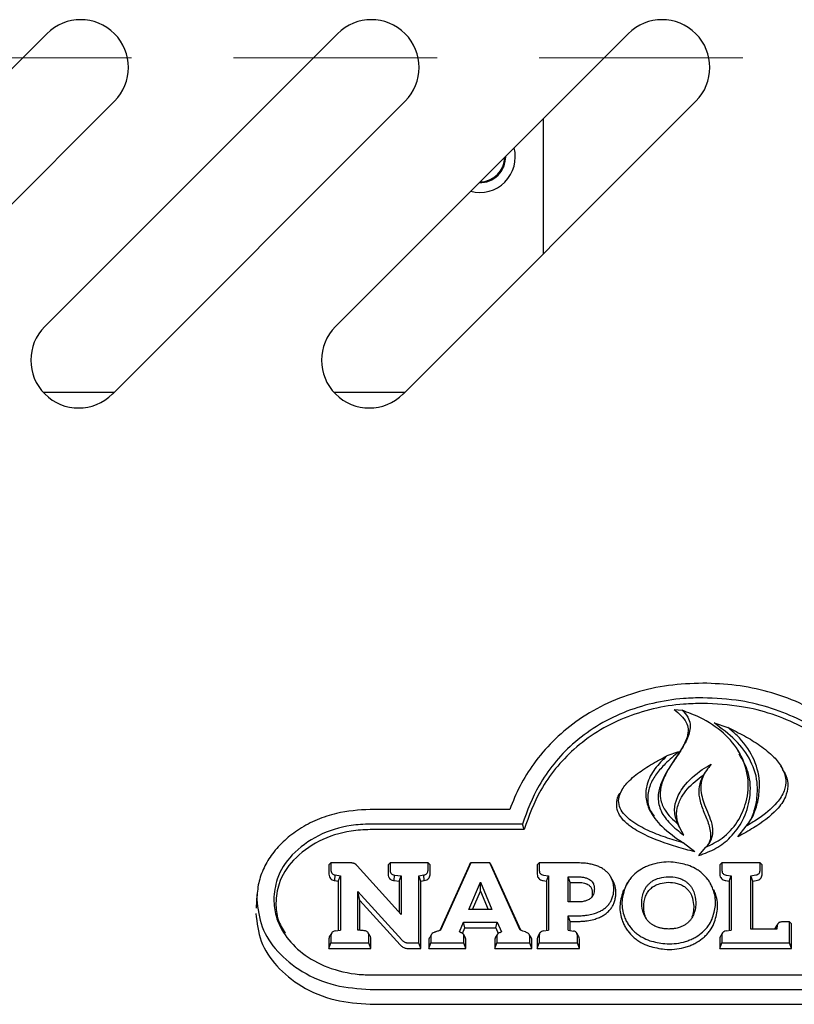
# Model space of a CAD drawing. Header units: inches. Extents: x 42 to 206, y 24 to 147.
# Tile 12 of 47: x 96.9 to 99.94, y 52.57 to 56.43. Entities that reach past the tile are written whole.
import ezdxf

# ---------------------------------------------------------------- set-up
doc = ezdxf.new("R2010")
doc.units = ezdxf.units.IN
doc.header["$LTSCALE"] = 16
doc.header["$MEASUREMENT"] = 0
doc.linetypes.add('HIDDEN', pattern=[0.075, 0.05, -0.025])
doc.layers.add('FORMAT', color=7, linetype='Continuous')

msp = doc.modelspace()

# ---------------------------------------------------------------- linework, layer by layer
at = {"color": 7, "linetype": 'Continuous', "lineweight": 25}
for p, q in [((95.8536, 55.2267), (97.0027, 56.3758)), ((96.9946, 55.2267), (98.1437, 56.3758)), ((98.1356, 55.2267), (99.2847, 56.3758)), ((97.2679, 56.1106), (96.1188, 54.9615)), ((98.4089, 56.1106), (97.2598, 54.9615)), ((99.5499, 56.1106), (98.4008, 54.9615)), ((98.9518, 55.5125), (98.9518, 56.0428)), ((98.8027, 55.8938), (98.8032, 55.8879)), ((96.9884, 54.9681), (97.2663, 54.9681)), ((98.1294, 54.9681), (98.4073, 54.9681)), ((99.4654, 53.7231), (99.4962, 53.7201)), ((99.6215, 53.6706), (99.6762, 53.6522)), ((99.4813, 53.5568), (99.4362, 53.5409)), ((99.7238, 53.5492), (99.7167, 53.5609)), ((99.8909, 53.4901), (99.8838, 53.5018)), ((99.5826, 53.4709), (99.5753, 53.4587)), ((99.2609, 53.4093), (99.2538, 53.3975)), ((98.8195, 53.3311), (98.2716, 53.3311)), ((98.8694, 53.2737), (98.2716, 53.2737)), ((98.8756, 53.2518), (98.8694, 53.2737)), ((99.5025, 53.2301), (99.4799, 53.2727)), ((99.7147, 53.2233), (99.7477, 53.2652)), ((98.8756, 53.2518), (98.2716, 53.2518)), ((99.5456, 53.1642), (99.5006, 53.1994)), ((99.5617, 53.1498), (99.5892, 53.1827)), ((98.1099, 53.1129), (98.1179, 53.1209)), ((98.1099, 53.1129), (98.1099, 53.0764)), ((98.1179, 53.1209), (98.1179, 53.0914)), ((98.1943, 53.1209), (98.1179, 53.1209)), ((98.3936, 52.9191), (98.2206, 53.1101)), ((98.342, 53.1129), (98.35, 53.1209)), ((98.342, 53.1129), (98.342, 53.0764)), ((98.35, 53.1209), (98.35, 53.0914)), ((98.4987, 53.1209), (98.35, 53.1209)), ((98.4987, 53.0914), (98.4987, 53.1209)), ((98.5067, 53.1129), (98.4987, 53.1209)), ((98.5067, 53.0764), (98.5067, 53.1129)), ((98.6617, 53.1129), (98.5456, 52.8563)), ((98.6672, 53.1209), (98.5478, 52.8571)), ((98.6617, 53.1129), (98.6672, 53.1209)), ((98.7415, 53.1209), (98.6672, 53.1209)), ((98.8608, 52.8572), (98.7415, 53.1209)), ((98.747, 53.1129), (98.7415, 53.1209)), ((98.863, 52.8564), (98.747, 53.1129)), ((98.9273, 53.1129), (98.9353, 53.1209)), ((98.9273, 53.1129), (98.9273, 53.0764)), ((98.9353, 53.1209), (98.9353, 53.0914)), ((99.0862, 53.1209), (98.9353, 53.1209)), ((99.6442, 53.1129), (99.6522, 53.1209)), ((99.6442, 53.1129), (99.6442, 53.0764)), ((99.6522, 53.1209), (99.6522, 53.0914)), ((99.802, 53.1209), (99.6522, 53.1209)), ((99.802, 53.0914), (99.802, 53.1209)), ((99.81, 53.1129), (99.802, 53.1209)), ((99.81, 53.0764), (99.81, 53.1129)), ((98.1333, 53.0517), (98.1347, 53.0736)), ((98.1347, 53.0736), (98.1548, 53.0706)), ((98.1467, 53.0498), (98.1548, 53.0706)), ((98.1548, 53.0706), (98.1548, 52.8574)), ((98.3659, 53.0517), (98.3672, 53.0735)), ((98.3672, 53.0735), (98.3936, 53.0704)), ((98.3856, 53.0493), (98.3936, 53.0704)), ((98.3936, 53.0704), (98.3936, 52.9191)), ((98.4622, 53.0706), (98.4823, 53.0736)), ((98.4703, 53.0498), (98.4622, 53.0706)), ((98.4622, 52.8072), (98.4622, 53.0706)), ((98.4837, 53.0517), (98.4823, 53.0736)), ((98.9522, 53.0735), (98.9721, 53.07)), ((98.9641, 53.0493), (98.9721, 53.07)), ((98.9721, 53.07), (98.9721, 52.857)), ((99.0484, 53.0666), (99.0862, 53.0666)), ((99.0484, 52.9678), (99.0484, 53.0666)), ((99.0564, 53.0446), (99.0484, 53.0666)), ((99.2222, 53.056), (99.2151, 53.0678)), ((99.6694, 53.0735), (99.6891, 53.0706)), ((99.6811, 53.0497), (99.6891, 53.0706)), ((99.6891, 53.0706), (99.6891, 52.8567)), ((99.7654, 53.0705), (99.7854, 53.0736)), ((99.7654, 52.8616), (99.7654, 53.0705)), ((99.7734, 53.0497), (99.7654, 53.0705)), ((98.1333, 53.0517), (98.1467, 53.0498)), ((98.1467, 53.0498), (98.1467, 52.8563)), ((98.3659, 53.0517), (98.3856, 53.0493)), ((98.3856, 53.0493), (98.3856, 52.9279)), ((98.4703, 53.0498), (98.4837, 53.0517)), ((98.4703, 52.7852), (98.4703, 53.0498)), ((98.6589, 52.9382), (98.7045, 53.0457)), ((98.7044, 53.0104), (98.7045, 53.0457)), ((98.7045, 53.0457), (98.7498, 52.9382)), ((98.9506, 53.0517), (98.9641, 53.0493)), ((98.9641, 53.0493), (98.9641, 52.8558)), ((99.0564, 52.9678), (99.0564, 53.0446)), ((99.0564, 53.0446), (99.0862, 53.0446)), ((99.227, 53.047), (99.2219, 53.0559)), ((99.2819, 53.0437), (99.2747, 53.0319)), ((99.6121, 53.0324), (99.605, 53.0442)), ((99.6679, 53.0517), (99.6811, 53.0497)), ((99.6811, 53.0497), (99.6811, 52.8556)), ((99.7734, 53.0497), (99.7869, 53.0517)), ((99.7734, 52.8616), (99.7734, 53.0497)), ((97.8274, 52.9976), (97.8236, 52.9428)), ((98.2233, 53.0089), (98.3959, 52.8186)), ((98.2233, 52.8577), (98.2233, 53.0089)), ((98.2313, 52.9738), (98.2233, 53.0089)), ((98.6738, 52.9382), (98.7044, 53.0104)), ((98.7044, 53.0104), (98.7349, 52.9382)), ((98.2313, 52.8568), (98.2313, 52.9738)), ((98.2313, 52.9738), (98.3896, 52.7993)), ((99.0862, 52.9678), (99.0484, 52.9678)), ((98.7498, 52.9382), (98.6589, 52.9382)), ((99.0484, 52.9135), (99.0862, 52.9135)), ((99.0484, 52.857), (99.0484, 52.9135)), ((99.0564, 52.8915), (99.0484, 52.9135)), ((99.3571, 52.8993), (99.353, 52.9078)), ((98.622, 52.8502), (98.6381, 52.8883)), ((98.6381, 52.8883), (98.7706, 52.8883)), ((98.6437, 52.8664), (98.6381, 52.8883)), ((98.765, 52.8664), (98.7706, 52.8883)), ((98.7706, 52.8883), (98.7868, 52.85)), ((99.0564, 52.8557), (99.0564, 52.8915)), ((99.0564, 52.8915), (99.0862, 52.8915)), ((99.8618, 52.8632), (99.8697, 52.877)), ((99.8721, 52.8824), (99.8665, 52.873)), ((99.873, 52.8839), (99.8729, 52.8837)), ((99.9175, 52.8893), (99.8862, 52.8893)), ((99.9256, 52.8813), (99.9175, 52.8893)), ((99.9175, 52.8072), (99.9175, 52.8893)), ((99.9256, 52.7852), (99.9256, 52.8813)), ((98.121, 52.8471), (98.1142, 52.8358)), ((98.1179, 52.8366), (98.1179, 52.8072)), ((98.1344, 52.8545), (98.1548, 52.8574)), ((98.2707, 52.8358), (98.2638, 52.8472)), ((98.2669, 52.8072), (98.2669, 52.8366)), ((98.5123, 52.8406), (98.5053, 52.8289)), ((98.5103, 52.8333), (98.5103, 52.8072)), ((98.622, 52.8502), (98.6277, 52.8478)), ((98.6343, 52.8441), (98.6437, 52.8664)), ((98.6442, 52.8298), (98.6374, 52.8412)), ((98.6398, 52.8072), (98.6398, 52.8333)), ((98.6437, 52.8664), (98.765, 52.8664)), ((98.7711, 52.8408), (98.7641, 52.8292)), ((98.765, 52.8664), (98.7743, 52.8443)), ((98.769, 52.8333), (98.769, 52.8072)), ((98.7818, 52.8483), (98.7868, 52.85)), ((98.9033, 52.8289), (98.8963, 52.8405)), ((98.8984, 52.8072), (98.8984, 52.8333)), ((98.9383, 52.8466), (98.9315, 52.8353)), ((98.9353, 52.8363), (98.9353, 52.8072)), ((98.9514, 52.8538), (98.9721, 52.857)), ((99.0484, 52.857), (99.0695, 52.8536)), ((99.0895, 52.8339), (99.0824, 52.8457)), ((99.0849, 52.8072), (99.0849, 52.8363)), ((99.6553, 52.8465), (99.6485, 52.8352)), ((99.6522, 52.8363), (99.6522, 52.8072)), ((99.6684, 52.8538), (99.6891, 52.8567)), ((99.8678, 52.8616), (99.7654, 52.8616)), ((99.8618, 52.8632), (99.8616, 52.8616)), ((98.1099, 52.8216), (98.1099, 52.7852)), ((98.1099, 52.7852), (98.1179, 52.8072)), ((98.1179, 52.8072), (98.2669, 52.8072)), ((98.2749, 52.7852), (98.2669, 52.8072)), ((98.2749, 52.7852), (98.2749, 52.8216)), ((98.423, 52.8072), (98.4622, 52.8072)), ((98.4703, 52.7852), (98.4622, 52.8072)), ((98.5022, 52.8183), (98.5022, 52.7852)), ((98.5022, 52.7852), (98.5103, 52.8072)), ((98.5103, 52.8072), (98.6398, 52.8072)), ((98.6478, 52.7852), (98.6398, 52.8072)), ((98.6478, 52.7852), (98.6478, 52.8183)), ((98.7609, 52.8183), (98.7609, 52.7852)), ((98.7609, 52.7852), (98.769, 52.8072)), ((98.769, 52.8072), (98.8984, 52.8072)), ((98.9064, 52.7852), (98.8984, 52.8072)), ((98.9064, 52.7852), (98.9064, 52.8183)), ((98.9273, 52.8213), (98.9273, 52.7852)), ((98.9273, 52.7852), (98.9353, 52.8072)), ((98.9353, 52.8072), (99.0849, 52.8072)), ((99.0929, 52.7852), (99.0849, 52.8072)), ((99.0929, 52.7852), (99.0929, 52.8213)), ((99.6442, 52.8213), (99.6442, 52.7852)), ((99.6442, 52.7852), (99.6522, 52.8072)), ((99.6522, 52.8072), (99.9175, 52.8072)), ((99.9256, 52.7852), (99.9175, 52.8072)), ((98.1099, 52.7852), (98.2749, 52.7852)), ((98.423, 52.7852), (98.4703, 52.7852)), ((98.5022, 52.7852), (98.6478, 52.7852)), ((98.7609, 52.7852), (98.9064, 52.7852)), ((98.9273, 52.7852), (99.0929, 52.7852)), ((99.6442, 52.7852), (99.9256, 52.7852)), ((98.2716, 52.6818), (100.8819, 52.6818)), ((98.2716, 52.6244), (100.8819, 52.6244)), ((98.2716, 52.566), (100.8819, 52.566))]:
    msp.add_line(p, q, dxfattribs=at)
at = {"color": 7, "linetype": 'Continuous', "lineweight": 25, "flags": 128}
msp.add_lwpolyline([(98.8001, 55.8879), (98.8002, 55.8836), (98.7951, 55.8524)], dxfattribs=at)
at = {"color": 7, "linetype": 'Continuous', "lineweight": 25}
for centre, radius, start, end in [((97.1353, 56.2432), 0.1875, 315, 135), ((98.2763, 56.2432), 0.1875, 315, 135), ((99.4173, 56.2432), 0.1875, 315, 135), ((98.7018, 55.8922), 0.1395, 255.2572, 14.7428), ((98.7018, 55.8922), 0.1015, 268.8306, 1.1694), ((98.7018, 55.8922), 0.0984, 270.5746, 359.4254), ((97.1272, 55.0941), 0.1875, 135, 315), ((98.2682, 55.0941), 0.1875, 135, 315)]:
    msp.add_arc(centre, radius, start, end, dxfattribs=at)
for points, knots in [([(99.5768, 53.8265), (99.532, 53.8247), (99.4424, 53.8212), (99.3112, 53.792), (99.1879, 53.7439), (99.0785, 53.6788), (98.9862, 53.5999), (98.9137, 53.5144), (98.8574, 53.4242), (98.8321, 53.3621), (98.8195, 53.3311)], [0, 0, 0, 0, 0.131949, 0.263817, 0.39618, 0.528539, 0.652483, 0.776482, 0.888218, 1, 1, 1, 1]), ([(100.0683, 53.6884), (100.0315, 53.7097), (99.9579, 53.7523), (99.8353, 53.7946), (99.7076, 53.8217), (99.6208, 53.8249), (99.5768, 53.8265)], [0, 0, 0, 0, 0.252392, 0.504794, 0.749393, 1, 1, 1, 1]), ([(99.5768, 53.7691), (99.5519, 53.7685), (99.486, 53.7669), (99.3803, 53.7499), (99.264, 53.7137), (99.1575, 53.6591), (99.0657, 53.5908), (98.9911, 53.5116), (98.919, 53.4083), (98.8883, 53.3252), (98.8694, 53.2737)], [0, 0, 0, 0, 0.0760656, 0.2011613, 0.3261825, 0.4515503, 0.5769436, 0.6936735, 0.8104712, 1, 1, 1, 1]), ([(100.3136, 53.2737), (100.3067, 53.2944), (100.2875, 53.3518), (100.2393, 53.4408), (100.1647, 53.5356), (100.0713, 53.6173), (99.9649, 53.6828), (99.8488, 53.7297), (99.7194, 53.7625), (99.6272, 53.7668), (99.5768, 53.7691)], [0, 0, 0, 0, 0.07443, 0.205747, 0.337024, 0.468546, 0.600059, 0.724974, 0.849908, 1, 1, 1, 1]), ([(99.5768, 53.7471), (99.5519, 53.7465), (99.4865, 53.745), (99.3818, 53.728), (99.2669, 53.6922), (99.1617, 53.6382), (99.0711, 53.5705), (98.9975, 53.4923), (98.9251, 53.3886), (98.8947, 53.3045), (98.8756, 53.2518)], [0, 0, 0, 0, 0.076408, 0.200548, 0.324614, 0.449025, 0.573462, 0.689354, 0.805313, 1, 1, 1, 1]), ([(99.4654, 53.7231), (99.4743, 53.7154), (99.492, 53.7001), (99.5134, 53.6753), (99.5218, 53.6451), (99.5158, 53.6077), (99.4938, 53.5652), (99.4525, 53.5059), (99.4129, 53.4449), (99.3982, 53.3762), (99.4107, 53.3217), (99.4485, 53.2719), (99.4838, 53.2446), (99.5025, 53.2301)], [0, 0, 0, 0, 0.058644, 0.116382, 0.163234, 0.220929, 0.31565, 0.41119, 0.593391, 0.686407, 0.780162, 0.883786, 1, 1, 1, 1]), ([(99.4962, 53.7201), (99.5043, 53.7116), (99.5194, 53.6957), (99.529, 53.6662), (99.5264, 53.6288), (99.4948, 53.5627), (99.442, 53.4971), (99.4108, 53.4235), (99.4083, 53.3722), (99.4294, 53.3187), (99.461, 53.2899), (99.4799, 53.2727)], [0, 0, 0, 0, 0.066059, 0.123728, 0.18124, 0.290944, 0.551324, 0.66595, 0.761746, 0.857857, 1, 1, 1, 1]), ([(99.5892, 53.1827), (99.6114, 53.1935), (99.6615, 53.2177), (99.7168, 53.281), (99.7534, 53.3633), (99.76, 53.4576), (99.7288, 53.5529), (99.6613, 53.6344), (99.5791, 53.6886), (99.5199, 53.7111), (99.4962, 53.7201)], [0, 0, 0, 0, 0.094922, 0.214316, 0.335378, 0.474262, 0.617402, 0.756967, 0.902985, 1, 1, 1, 1]), ([(100.3074, 53.2518), (100.3007, 53.2725), (100.282, 53.3296), (100.2349, 53.4183), (100.1617, 53.5127), (100.0698, 53.5942), (99.9649, 53.6597), (99.8503, 53.7068), (99.721, 53.7403), (99.6282, 53.7447), (99.5768, 53.7471)], [0, 0, 0, 0, 0.074734, 0.205442, 0.33611, 0.467031, 0.597942, 0.722106, 0.846289, 1, 1, 1, 1]), ([(99.7881, 53.3611), (99.7903, 53.3827), (99.7959, 53.4368), (99.7705, 53.5228), (99.708, 53.6061), (99.6505, 53.649), (99.6215, 53.6706)], [0, 0, 0, 0, 0.181403, 0.452507, 0.723497, 1, 1, 1, 1]), ([(99.6762, 53.6522), (99.6979, 53.6416), (99.7414, 53.6205), (99.8029, 53.5829), (99.854, 53.5419), (99.8905, 53.4964), (99.9063, 53.4495), (99.8984, 53.4003), (99.8622, 53.3443), (99.807, 53.3002), (99.7625, 53.274), (99.7477, 53.2652)], [0, 0, 0, 0, 0.122033, 0.244155, 0.368558, 0.461343, 0.555093, 0.637274, 0.735924, 0.911891, 1, 1, 1, 1]), ([(99.7961, 53.375), (99.7983, 53.3966), (99.8041, 53.4515), (99.7785, 53.539), (99.728, 53.6088), (99.6884, 53.642), (99.6762, 53.6522)], [0, 0, 0, 0, 0.211184, 0.534593, 0.857587, 1, 1, 1, 1]), ([(99.5006, 53.1994), (99.477, 53.2064), (99.43, 53.2205), (99.3614, 53.2474), (99.3046, 53.2778), (99.2669, 53.311), (99.2485, 53.342), (99.2454, 53.3718), (99.2562, 53.4056), (99.2857, 53.4438), (99.3348, 53.483), (99.3875, 53.5155), (99.4224, 53.5337), (99.4362, 53.5409)], [0, 0, 0, 0, 0.11994, 0.239964, 0.362231, 0.439706, 0.495975, 0.552677, 0.601899, 0.688551, 0.803938, 0.922469, 1, 1, 1, 1]), ([(99.4362, 53.5409), (99.4197, 53.5246), (99.3866, 53.4918), (99.3563, 53.4357), (99.3501, 53.3784), (99.3686, 53.3196), (99.4187, 53.2563), (99.471, 53.2199), (99.5006, 53.1994)], [0, 0, 0, 0, 0.159075, 0.319242, 0.446628, 0.574012, 0.759384, 1, 1, 1, 1]), ([(99.4813, 53.5568), (99.4639, 53.5415), (99.4332, 53.5145), (99.3945, 53.4718), (99.3682, 53.4272), (99.358, 53.3774), (99.3647, 53.3335), (99.3805, 53.3116), (99.3859, 53.3041)], [0, 0, 0, 0, 0.222754, 0.391479, 0.559396, 0.734279, 0.909621, 1, 1, 1, 1]), ([(99.5617, 53.1498), (99.5848, 53.1583), (99.6311, 53.1754), (99.6915, 53.223), (99.7401, 53.2903), (99.7669, 53.3782), (99.7645, 53.4708), (99.734, 53.5245), (99.7207, 53.548)], [0, 0, 0, 0, 0.1355489, 0.2723509, 0.436305, 0.627331, 0.8370962, 1, 1, 1, 1]), ([(99.4799, 53.2727), (99.4742, 53.2877), (99.463, 53.3173), (99.4707, 53.3696), (99.505, 53.4302), (99.5569, 53.4772), (99.5983, 53.5012), (99.61, 53.508)], [0, 0, 0, 0, 0.164706, 0.326908, 0.542293, 0.871116, 1, 1, 1, 1]), ([(99.61, 53.508), (99.5971, 53.492), (99.5739, 53.4636), (99.5659, 53.4061), (99.5845, 53.3441), (99.6118, 53.2882), (99.6182, 53.2369), (99.6081, 53.2049), (99.5944, 53.1889), (99.5892, 53.1827)], [0, 0, 0, 0, 0.1674868, 0.2993097, 0.488935, 0.7210263, 0.8266793, 0.9335804, 1, 1, 1, 1]), ([(99.8887, 53.4891), (99.8943, 53.4809), (99.9083, 53.4606), (99.9134, 53.422), (99.9025, 53.3749), (99.8596, 53.3152), (99.791, 53.2656), (99.7356, 53.2348), (99.7147, 53.2233)], [0, 0, 0, 0, 0.082795, 0.206131, 0.329567, 0.499404, 0.811361, 1, 1, 1, 1]), ([(99.5025, 53.2301), (99.4917, 53.2499), (99.4733, 53.2835), (99.4744, 53.3367), (99.4967, 53.3895), (99.5346, 53.4328), (99.5682, 53.4576), (99.5792, 53.4657)], [0, 0, 0, 0, 0.2401385, 0.4081993, 0.5753439, 0.8601019, 1, 1, 1, 1]), ([(99.5765, 53.4584), (99.571, 53.4463), (99.5589, 53.4199), (99.5625, 53.3734), (99.5784, 53.3258), (99.6006, 53.2779), (99.6103, 53.2342), (99.6056, 53.2036), (99.5977, 53.193), (99.5959, 53.1906)], [0, 0, 0, 0, 0.139798, 0.305187, 0.490902, 0.678778, 0.863331, 0.96959, 1, 1, 1, 1]), ([(99.5456, 53.1642), (99.5219, 53.1708), (99.4545, 53.1897), (99.366, 53.2206), (99.2926, 53.2622), (99.2562, 53.2966), (99.2391, 53.33), (99.2384, 53.361), (99.2446, 53.3842), (99.253, 53.3945), (99.255, 53.3969)], [0, 0, 0, 0, 0.165093, 0.470449, 0.630219, 0.743314, 0.823291, 0.903702, 0.977481, 1, 1, 1, 1]), ([(99.7477, 53.2652), (99.7544, 53.274), (99.7678, 53.2916), (99.7852, 53.3284), (99.7918, 53.3568), (99.7961, 53.375)], [0, 0, 0, 0, 0.2666116, 0.5329096, 1, 1, 1, 1]), ([(99.7581, 53.278), (99.7632, 53.2873), (99.7777, 53.3136), (99.784, 53.3424), (99.7881, 53.3611)], [0, 0, 0, 0, 0.351058, 1, 1, 1, 1]), ([(98.2716, 53.3311), (98.227, 53.3282), (98.1552, 53.3234), (98.0627, 53.2917), (97.9938, 53.2562), (97.9345, 53.2109), (97.8872, 53.1593), (97.8532, 53.1025), (97.831, 53.0419), (97.8282, 52.9995), (97.8268, 52.9778)], [0, 0, 0, 0, 0.199388, 0.320699, 0.441973, 0.557817, 0.673596, 0.780736, 0.887832, 1, 1, 1, 1]), ([(98.2716, 53.2737), (98.2466, 53.2726), (98.1761, 53.2693), (98.0652, 53.2335), (97.9625, 53.1593), (97.9023, 53.0678), (97.8959, 53.0048), (97.8931, 52.9778)], [0, 0, 0, 0, 0.1332726, 0.37501, 0.614017, 0.8345534, 1, 1, 1, 1]), ([(98.2716, 53.2518), (98.2466, 53.2506), (98.177, 53.2473), (98.068, 53.2117), (97.9679, 53.1387), (97.9099, 53.0495), (97.9037, 52.9886), (97.9011, 52.9628)], [0, 0, 0, 0, 0.136335, 0.378506, 0.617965, 0.838373, 1, 1, 1, 1]), ([(98.2023, 53.1205), (98.2015, 53.1206), (98.1999, 53.1207), (98.1972, 53.1209), (98.1953, 53.1209), (98.1943, 53.1209)], [0, 0, 0, 0, 0.303129, 0.606243, 1, 1, 1, 1]), ([(98.2091, 53.1189), (98.2083, 53.1192), (98.2068, 53.1197), (98.2045, 53.1202), (98.203, 53.1204), (98.2023, 53.1205)], [0, 0, 0, 0, 0.3585266, 0.6775329, 1, 1, 1, 1]), ([(98.2151, 53.1153), (98.2145, 53.1158), (98.2132, 53.1168), (98.2112, 53.118), (98.2098, 53.1186), (98.2091, 53.1189)], [0, 0, 0, 0, 0.36996, 0.683538, 1, 1, 1, 1]), ([(98.2206, 53.1101), (98.22, 53.1107), (98.2188, 53.1119), (98.217, 53.1136), (98.2158, 53.1147), (98.2151, 53.1153)], [0, 0, 0, 0, 0.346877, 0.67335, 1, 1, 1, 1]), ([(99.1488, 53.1135), (99.1428, 53.1149), (99.1308, 53.1178), (99.1098, 53.1204), (99.0949, 53.1207), (99.0862, 53.1209)], [0, 0, 0, 0, 0.294335, 0.588464, 1, 1, 1, 1]), ([(99.1933, 53.0923), (99.1889, 53.0954), (99.1801, 53.1015), (99.1649, 53.1085), (99.1542, 53.1118), (99.1488, 53.1135)], [0, 0, 0, 0, 0.331434, 0.662912, 1, 1, 1, 1]), ([(99.3693, 53.1121), (99.3636, 53.1099), (99.3522, 53.1056), (99.3319, 53.0952), (99.3191, 53.0851), (99.3109, 53.0786)], [0, 0, 0, 0, 0.264801, 0.529649, 1, 1, 1, 1]), ([(99.5184, 53.1121), (99.4995, 53.1169), (99.4574, 53.1277), (99.4051, 53.1234), (99.3759, 53.1142), (99.3693, 53.1121)], [0, 0, 0, 0, 0.38755, 0.861359, 1, 1, 1, 1]), ([(99.5763, 53.0786), (99.5718, 53.0823), (99.5628, 53.0898), (99.5438, 53.1017), (99.5283, 53.108), (99.5184, 53.1121)], [0, 0, 0, 0, 0.266762, 0.533509, 1, 1, 1, 1]), ([(98.1099, 53.0764), (98.1102, 53.0731), (98.1107, 53.0673), (98.1156, 53.0599), (98.1223, 53.0548), (98.1287, 53.0526), (98.1324, 53.0519), (98.1333, 53.0517)], [0, 0, 0, 0, 0.281206, 0.498328, 0.715747, 0.931822, 1, 1, 1, 1]), ([(98.1179, 53.0914), (98.1181, 53.0887), (98.1186, 53.0843), (98.1223, 53.079), (98.1275, 53.0753), (98.1321, 53.0742), (98.1347, 53.0736)], [0, 0, 0, 0, 0.3132927, 0.5189766, 0.7248832, 1, 1, 1, 1]), ([(98.342, 53.0764), (98.3423, 53.0731), (98.3429, 53.0673), (98.3478, 53.0599), (98.3545, 53.0549), (98.3609, 53.0526), (98.3648, 53.0519), (98.3659, 53.0517)], [0, 0, 0, 0, 0.278781, 0.492054, 0.705584, 0.919349, 1, 1, 1, 1]), ([(98.35, 53.0914), (98.3503, 53.0887), (98.3507, 53.0844), (98.3544, 53.0791), (98.3597, 53.0753), (98.3644, 53.0742), (98.3672, 53.0735)], [0, 0, 0, 0, 0.308579, 0.510431, 0.712453, 1, 1, 1, 1]), ([(98.4823, 53.0736), (98.4847, 53.0742), (98.4891, 53.0752), (98.4942, 53.0788), (98.4976, 53.0837), (98.4986, 53.0881), (98.4987, 53.0908), (98.4987, 53.0914)], [0, 0, 0, 0, 0.261828, 0.467273, 0.672972, 0.935315, 1, 1, 1, 1]), ([(98.4837, 53.0517), (98.4873, 53.0526), (98.4936, 53.0541), (98.5008, 53.0596), (98.5052, 53.0662), (98.5066, 53.072), (98.5067, 53.0755), (98.5067, 53.0764)], [0, 0, 0, 0, 0.272029, 0.486975, 0.702058, 0.920436, 1, 1, 1, 1]), ([(98.9273, 53.0764), (98.9276, 53.0731), (98.9281, 53.0672), (98.933, 53.0598), (98.9397, 53.0548), (98.946, 53.0526), (98.9497, 53.0519), (98.9506, 53.0517)], [0, 0, 0, 0, 0.283305, 0.499843, 0.716664, 0.932833, 1, 1, 1, 1]), ([(98.9353, 53.0914), (98.9355, 53.0887), (98.9359, 53.0844), (98.9396, 53.079), (98.9449, 53.0752), (98.9495, 53.0742), (98.9522, 53.0735)], [0, 0, 0, 0, 0.3107249, 0.51485, 0.7192004, 1, 1, 1, 1]), ([(99.0862, 53.0666), (99.089, 53.0665), (99.0945, 53.0664), (99.1045, 53.0656), (99.1116, 53.064), (99.1159, 53.0631)], [0, 0, 0, 0, 0.278183, 0.556411, 1, 1, 1, 1]), ([(99.1159, 53.0631), (99.1179, 53.0625), (99.122, 53.0612), (99.129, 53.0584), (99.1334, 53.0554), (99.1361, 53.0536)], [0, 0, 0, 0, 0.2772987, 0.5547161, 1, 1, 1, 1]), ([(99.2196, 53.0594), (99.2172, 53.064), (99.2128, 53.0723), (99.2037, 53.0833), (99.1968, 53.0893), (99.1933, 53.0923)], [0, 0, 0, 0, 0.370345, 0.681973, 1, 1, 1, 1]), ([(99.3109, 53.0786), (99.3067, 53.0746), (99.2984, 53.0666), (99.285, 53.0499), (99.2779, 53.0363), (99.2735, 53.0277)], [0, 0, 0, 0, 0.266261, 0.532534, 1, 1, 1, 1]), ([(99.3998, 53.0595), (99.4107, 53.0622), (99.4333, 53.068), (99.4642, 53.0665), (99.482, 53.0613), (99.4882, 53.0595)], [0, 0, 0, 0, 0.377221, 0.779771, 1, 1, 1, 1]), ([(99.6137, 53.0276), (99.6113, 53.0326), (99.6065, 53.0425), (99.5948, 53.0602), (99.5835, 53.0714), (99.5763, 53.0786)], [0, 0, 0, 0, 0.265952, 0.531957, 1, 1, 1, 1]), ([(99.6442, 53.0764), (99.6445, 53.0731), (99.6451, 53.0673), (99.6499, 53.0599), (99.6566, 53.0549), (99.6631, 53.0526), (99.6669, 53.0519), (99.6679, 53.0517)], [0, 0, 0, 0, 0.278151, 0.492723, 0.707549, 0.922617, 1, 1, 1, 1]), ([(99.6522, 53.0914), (99.6525, 53.0887), (99.6529, 53.0843), (99.6566, 53.079), (99.662, 53.0752), (99.6666, 53.0742), (99.6694, 53.0735)], [0, 0, 0, 0, 0.310013, 0.512482, 0.715091, 1, 1, 1, 1]), ([(99.7854, 53.0736), (99.7884, 53.0743), (99.7932, 53.0755), (99.7983, 53.0798), (99.8014, 53.085), (99.8018, 53.089), (99.802, 53.0914)], [0, 0, 0, 0, 0.312581, 0.515898, 0.719157, 1, 1, 1, 1]), ([(99.7869, 53.0517), (99.7904, 53.0526), (99.7968, 53.0542), (99.8041, 53.0596), (99.8084, 53.0662), (99.8099, 53.0721), (99.81, 53.0755), (99.81, 53.0764)], [0, 0, 0, 0, 0.273008, 0.488633, 0.704427, 0.922585, 1, 1, 1, 1]), ([(99.0862, 53.0446), (99.089, 53.0445), (99.0945, 53.0444), (99.1037, 53.0436), (99.11, 53.0422), (99.1135, 53.0414)], [0, 0, 0, 0, 0.3025796, 0.6052236, 1, 1, 1, 1]), ([(99.1135, 53.0414), (99.1155, 53.0408), (99.1196, 53.0396), (99.1255, 53.037), (99.129, 53.0346), (99.1307, 53.0334)], [0, 0, 0, 0, 0.326202, 0.659263, 1, 1, 1, 1]), ([(99.1307, 53.0334), (99.132, 53.0323), (99.1347, 53.0299), (99.1379, 53.0258), (99.1395, 53.0227), (99.1403, 53.0211)], [0, 0, 0, 0, 0.322687, 0.657113, 1, 1, 1, 1]), ([(99.1361, 53.0536), (99.1374, 53.0524), (99.1401, 53.0502), (99.1443, 53.0453), (99.1464, 53.0412), (99.1478, 53.0386)], [0, 0, 0, 0, 0.264943, 0.529919, 1, 1, 1, 1]), ([(99.1478, 53.0386), (99.1485, 53.0369), (99.1499, 53.0333), (99.1513, 53.0266), (99.1515, 53.0217), (99.1516, 53.0186)], [0, 0, 0, 0, 0.275769, 0.551361, 1, 1, 1, 1]), ([(99.228, 53.0183), (99.2278, 53.0237), (99.2274, 53.0334), (99.2244, 53.0472), (99.2212, 53.0553), (99.2196, 53.0594)], [0, 0, 0, 0, 0.385151, 0.690363, 1, 1, 1, 1]), ([(99.236, 53.0033), (99.2358, 53.0087), (99.2354, 53.0188), (99.2324, 53.0335), (99.2288, 53.0425), (99.227, 53.047)], [0, 0, 0, 0, 0.3624852, 0.6788042, 1, 1, 1, 1]), ([(99.2735, 53.0277), (99.2678, 53.0096), (99.2566, 52.9735), (99.262, 52.9292), (99.2712, 52.906), (99.2735, 52.9003)], [0, 0, 0, 0, 0.4310033, 0.8606127, 1, 1, 1, 1]), ([(99.3454, 53.0073), (99.3476, 53.0123), (99.3513, 53.0206), (99.3587, 53.0313), (99.3639, 53.0366), (99.3665, 53.0393)], [0, 0, 0, 0, 0.436356, 0.715911, 1, 1, 1, 1]), ([(99.3665, 53.0393), (99.3702, 53.0425), (99.3769, 53.0482), (99.3883, 53.0549), (99.3959, 53.0579), (99.3998, 53.0595)], [0, 0, 0, 0, 0.383159, 0.688669, 1, 1, 1, 1]), ([(99.3725, 53.0196), (99.3746, 53.0215), (99.379, 53.0254), (99.3864, 53.0304), (99.3943, 53.0347), (99.4, 53.0369), (99.4029, 53.038)], [0, 0, 0, 0, 0.24948, 0.498996, 0.747934, 1, 1, 1, 1]), ([(99.4029, 53.038), (99.413, 53.0406), (99.434, 53.0459), (99.4627, 53.0446), (99.4793, 53.0398), (99.4852, 53.0381)], [0, 0, 0, 0, 0.37664, 0.77763, 1, 1, 1, 1]), ([(99.4852, 53.0381), (99.488, 53.0369), (99.4937, 53.0347), (99.5042, 53.0291), (99.5108, 53.0234), (99.5151, 53.0197)], [0, 0, 0, 0, 0.252547, 0.505137, 1, 1, 1, 1]), ([(99.4882, 53.0595), (99.4928, 53.0576), (99.5012, 53.0542), (99.5122, 53.0473), (99.5181, 53.042), (99.5211, 53.0393)], [0, 0, 0, 0, 0.371372, 0.682377, 1, 1, 1, 1]), ([(99.5211, 53.0393), (99.5245, 53.0357), (99.5307, 53.0291), (99.5375, 53.0181), (99.5406, 53.0109), (99.5421, 53.0073)], [0, 0, 0, 0, 0.376475, 0.68585, 1, 1, 1, 1]), ([(99.6137, 52.9003), (99.6193, 52.9181), (99.6306, 52.9537), (99.6255, 52.9979), (99.6162, 53.0214), (99.6137, 53.0276)], [0, 0, 0, 0, 0.425338, 0.849174, 1, 1, 1, 1]), ([(99.1477, 52.9972), (99.147, 52.9956), (99.1456, 52.9924), (99.1419, 52.9868), (99.1383, 52.9834), (99.136, 52.9813)], [0, 0, 0, 0, 0.274132, 0.548467, 1, 1, 1, 1]), ([(99.1436, 53.0036), (99.1435, 53.0017), (99.1434, 52.9977), (99.1425, 52.9913), (99.141, 52.987), (99.1402, 52.9846)], [0, 0, 0, 0, 0.3031577, 0.6064094, 1, 1, 1, 1]), ([(99.1403, 53.0211), (99.141, 53.0193), (99.1424, 53.0156), (99.1434, 53.0097), (99.1435, 53.0057), (99.1436, 53.0036)], [0, 0, 0, 0, 0.315929, 0.6557, 1, 1, 1, 1]), ([(99.1516, 53.0186), (99.1516, 53.0167), (99.1515, 53.0127), (99.1505, 53.0055), (99.1488, 53.0004), (99.1477, 52.9972)], [0, 0, 0, 0, 0.270256, 0.540569, 1, 1, 1, 1]), ([(99.2191, 52.9761), (99.2212, 52.9812), (99.2249, 52.9906), (99.2275, 53.0048), (99.2278, 53.0138), (99.228, 53.0183)], [0, 0, 0, 0, 0.3757084, 0.6858461, 1, 1, 1, 1]), ([(99.2266, 52.9585), (99.2286, 52.9636), (99.2325, 52.9734), (99.2355, 52.9885), (99.2358, 52.9983), (99.236, 53.0033)], [0, 0, 0, 0, 0.353889, 0.67469, 1, 1, 1, 1]), ([(99.266, 53.0152), (99.2601, 52.9964), (99.2484, 52.9588), (99.254, 52.9129), (99.2636, 52.8887), (99.266, 52.8828)], [0, 0, 0, 0, 0.431012, 0.860681, 1, 1, 1, 1]), ([(99.3454, 52.9206), (99.3432, 52.9276), (99.3368, 52.9486), (99.3367, 52.9787), (99.3432, 53), (99.3454, 53.0073)], [0, 0, 0, 0, 0.2470059, 0.7440421, 1, 1, 1, 1]), ([(99.353, 52.9078), (99.351, 52.9145), (99.3449, 52.9346), (99.3448, 52.9631), (99.3509, 52.9833), (99.353, 52.99)], [0, 0, 0, 0, 0.24878, 0.749323, 1, 1, 1, 1]), ([(99.353, 52.99), (99.3553, 52.9953), (99.3589, 53.0032), (99.3659, 53.0129), (99.3703, 53.0174), (99.3725, 53.0196)], [0, 0, 0, 0, 0.489466, 0.742982, 1, 1, 1, 1]), ([(99.5151, 53.0197), (99.5182, 53.0163), (99.5239, 53.0102), (99.5302, 53.0001), (99.5331, 52.9934), (99.5345, 52.99)], [0, 0, 0, 0, 0.375815, 0.685518, 1, 1, 1, 1]), ([(99.5345, 52.99), (99.5373, 52.9794), (99.5422, 52.9606), (99.5416, 52.9325), (99.5369, 52.9161), (99.5345, 52.9078)], [0, 0, 0, 0, 0.39231, 0.691531, 1, 1, 1, 1]), ([(99.5421, 53.0073), (99.5454, 52.9939), (99.5505, 52.9729), (99.549, 52.9434), (99.5444, 52.9282), (99.5421, 52.9206)], [0, 0, 0, 0, 0.465618, 0.729382, 1, 1, 1, 1]), ([(99.6212, 52.8828), (99.6271, 52.9013), (99.6388, 52.9384), (99.6334, 52.9843), (99.6238, 53.0087), (99.6212, 53.0151)], [0, 0, 0, 0, 0.425578, 0.84971, 1, 1, 1, 1]), ([(97.8268, 52.9778), (97.8309, 52.9411), (97.8393, 52.8678), (97.905, 52.7686), (98.0039, 52.6884), (98.1311, 52.6343), (98.2255, 52.6276), (98.2716, 52.6244)], [0, 0, 0, 0, 0.189476, 0.378913, 0.5773, 0.793354, 1, 1, 1, 1]), ([(97.8931, 52.9778), (97.8949, 52.956), (97.8992, 52.9034), (97.9406, 52.8254), (98.0158, 52.7532), (98.1197, 52.7008), (98.2107, 52.6829), (98.2627, 52.682), (98.2716, 52.6818)], [0, 0, 0, 0, 0.1335874, 0.3226397, 0.5135408, 0.7234083, 0.9525641, 1, 1, 1, 1]), ([(97.9011, 52.9628), (97.9024, 52.9408), (97.9047, 52.899), (97.9273, 52.8621), (97.9379, 52.8447)], [0, 0, 0, 0, 0.527669, 1, 1, 1, 1]), ([(99.1157, 52.9715), (99.113, 52.9708), (99.1076, 52.9694), (99.0976, 52.9681), (99.0905, 52.9679), (99.0862, 52.9678)], [0, 0, 0, 0, 0.284435, 0.568624, 1, 1, 1, 1]), ([(99.136, 52.9813), (99.1343, 52.98), (99.1309, 52.9775), (99.1241, 52.9741), (99.1188, 52.9725), (99.1157, 52.9715)], [0, 0, 0, 0, 0.288367, 0.576326, 1, 1, 1, 1]), ([(99.192, 52.9425), (99.196, 52.9459), (99.2037, 52.9524), (99.2128, 52.9638), (99.217, 52.972), (99.2191, 52.9761)], [0, 0, 0, 0, 0.352855, 0.672806, 1, 1, 1, 1]), ([(99.1974, 52.9223), (99.2017, 52.926), (99.2099, 52.933), (99.2197, 52.9453), (99.2243, 52.9541), (99.2266, 52.9585)], [0, 0, 0, 0, 0.353009, 0.672894, 1, 1, 1, 1]), ([(97.8229, 52.9228), (97.8271, 52.8857), (97.8356, 52.8117), (97.9019, 52.7115), (98.0019, 52.6305), (98.1302, 52.5761), (98.2252, 52.5693), (98.2716, 52.566)], [0, 0, 0, 0, 0.1897, 0.379352, 0.577909, 0.793961, 1, 1, 1, 1]), ([(99.0862, 52.9135), (99.0924, 52.9136), (99.1048, 52.9138), (99.1255, 52.9158), (99.1396, 52.9191), (99.1476, 52.921)], [0, 0, 0, 0, 0.299375, 0.598837, 1, 1, 1, 1]), ([(99.1476, 52.921), (99.1535, 52.9229), (99.1643, 52.9264), (99.1793, 52.9336), (99.1878, 52.9395), (99.192, 52.9425)], [0, 0, 0, 0, 0.3653703, 0.6797576, 1, 1, 1, 1]), ([(99.1502, 52.8994), (99.156, 52.9013), (99.1674, 52.905), (99.1834, 52.9125), (99.1927, 52.919), (99.1974, 52.9223)], [0, 0, 0, 0, 0.343488, 0.668553, 1, 1, 1, 1]), ([(99.3665, 52.8886), (99.3633, 52.892), (99.3572, 52.8984), (99.3503, 52.9093), (99.347, 52.9168), (99.3454, 52.9206)], [0, 0, 0, 0, 0.352673, 0.673792, 1, 1, 1, 1]), ([(99.5421, 52.9206), (99.5399, 52.9155), (99.5362, 52.9072), (99.5288, 52.8966), (99.5237, 52.8912), (99.5211, 52.8885)], [0, 0, 0, 0, 0.43729, 0.716586, 1, 1, 1, 1]), ([(99.0862, 52.8915), (99.0924, 52.8916), (99.1048, 52.8918), (99.1264, 52.8938), (99.1413, 52.8973), (99.1502, 52.8994)], [0, 0, 0, 0, 0.2874154, 0.5749046, 1, 1, 1, 1]), ([(99.266, 52.8828), (99.2684, 52.8778), (99.2733, 52.8679), (99.2854, 52.8495), (99.2973, 52.8375), (99.3051, 52.8296)], [0, 0, 0, 0, 0.254981, 0.509985, 1, 1, 1, 1]), ([(99.2735, 52.9003), (99.2759, 52.8953), (99.2808, 52.8854), (99.2925, 52.8679), (99.3037, 52.8566), (99.3109, 52.8495)], [0, 0, 0, 0, 0.2667351, 0.5334984, 1, 1, 1, 1]), ([(99.3998, 52.8686), (99.395, 52.8705), (99.3865, 52.874), (99.3754, 52.8809), (99.3695, 52.886), (99.3665, 52.8886)], [0, 0, 0, 0, 0.385996, 0.690032, 1, 1, 1, 1]), ([(99.4441, 52.8616), (99.4378, 52.8618), (99.4272, 52.8622), (99.4123, 52.8647), (99.404, 52.8673), (99.3998, 52.8686)], [0, 0, 0, 0, 0.413227, 0.704412, 1, 1, 1, 1]), ([(99.4882, 52.8686), (99.4829, 52.867), (99.4732, 52.864), (99.4582, 52.862), (99.4488, 52.8617), (99.4441, 52.8616)], [0, 0, 0, 0, 0.374639, 0.685275, 1, 1, 1, 1]), ([(99.5211, 52.8885), (99.5178, 52.8857), (99.5115, 52.8801), (99.5003, 52.8734), (99.4923, 52.8702), (99.4882, 52.8686)], [0, 0, 0, 0, 0.345436, 0.66911, 1, 1, 1, 1]), ([(99.5763, 52.8495), (99.5805, 52.8535), (99.5889, 52.8614), (99.6023, 52.8781), (99.6093, 52.8917), (99.6137, 52.9003)], [0, 0, 0, 0, 0.2667788, 0.5335569, 1, 1, 1, 1]), ([(99.5821, 52.8297), (99.5863, 52.8336), (99.5947, 52.8416), (99.6089, 52.8589), (99.6163, 52.8733), (99.6212, 52.8828)], [0, 0, 0, 0, 0.255058, 0.510114, 1, 1, 1, 1]), ([(99.8667, 52.8729), (99.8663, 52.8726), (99.8642, 52.8706), (99.8628, 52.867), (99.862, 52.864), (99.8618, 52.8632)], [0, 0, 0, 0, 0.131387, 0.751418, 1, 1, 1, 1]), ([(99.8697, 52.877), (99.8695, 52.8754), (99.869, 52.8723), (99.8684, 52.8671), (99.868, 52.8636), (99.8678, 52.8616)], [0, 0, 0, 0, 0.307649, 0.615253, 1, 1, 1, 1]), ([(99.8862, 52.8893), (99.8841, 52.8892), (99.8805, 52.8889), (99.8757, 52.8867), (99.8721, 52.8832), (99.8704, 52.8797), (99.8699, 52.8774), (99.8697, 52.877)], [0, 0, 0, 0, 0.255379, 0.45831, 0.661412, 0.926983, 1, 1, 1, 1]), ([(98.1145, 52.8356), (98.1138, 52.8348), (98.1114, 52.832), (98.1101, 52.827), (98.1099, 52.8231), (98.1099, 52.8216)], [0, 0, 0, 0, 0.206279, 0.707231, 1, 1, 1, 1]), ([(98.1344, 52.8545), (98.1319, 52.8539), (98.1275, 52.8529), (98.1224, 52.8492), (98.119, 52.8443), (98.118, 52.8399), (98.1179, 52.8372), (98.1179, 52.8366)], [0, 0, 0, 0, 0.2618214, 0.467684, 0.6738063, 0.9354156, 1, 1, 1, 1]), ([(98.2516, 52.8542), (98.2502, 52.8545), (98.2463, 52.8552), (98.2368, 52.8561), (98.2287, 52.8571), (98.2233, 52.8577)], [0, 0, 0, 0, 0.143189, 0.421729, 1, 1, 1, 1]), ([(98.2669, 52.8366), (98.2667, 52.8392), (98.2663, 52.8435), (98.2629, 52.8489), (98.2584, 52.8523), (98.2543, 52.8537), (98.252, 52.8541), (98.2516, 52.8542)], [0, 0, 0, 0, 0.3144, 0.531736, 0.749959, 0.952941, 1, 1, 1, 1]), ([(98.2749, 52.8216), (98.2747, 52.8251), (98.2744, 52.8302), (98.2713, 52.8344), (98.2704, 52.8357)], [0, 0, 0, 0, 0.686534, 1, 1, 1, 1]), ([(98.5232, 52.8483), (98.5205, 52.8472), (98.516, 52.8453), (98.5119, 52.8404), (98.5104, 52.8365), (98.5103, 52.8341), (98.5103, 52.8333)], [0, 0, 0, 0, 0.3855441, 0.6366082, 0.887939, 1, 1, 1, 1]), ([(98.5478, 52.8571), (98.5437, 52.8556), (98.5376, 52.8534), (98.5309, 52.851), (98.5278, 52.8499), (98.5258, 52.8492), (98.5242, 52.8487), (98.5232, 52.8483)], [0, 0, 0, 0, 0.499921, 0.749919, 0.81243, 0.874941, 1, 1, 1, 1]), ([(98.6398, 52.8333), (98.6396, 52.835), (98.6393, 52.8385), (98.6363, 52.8429), (98.6323, 52.846), (98.6292, 52.8473), (98.6277, 52.8478)], [0, 0, 0, 0, 0.268095, 0.537366, 0.786576, 1, 1, 1, 1]), ([(98.6478, 52.8183), (98.6476, 52.8208), (98.6474, 52.8249), (98.6449, 52.8283), (98.6439, 52.8296)], [0, 0, 0, 0, 0.612568, 1, 1, 1, 1]), ([(98.7818, 52.8483), (98.7792, 52.8472), (98.7749, 52.8454), (98.7707, 52.8408), (98.7692, 52.8368), (98.769, 52.8342), (98.769, 52.8333)], [0, 0, 0, 0, 0.372101, 0.616568, 0.861367, 1, 1, 1, 1]), ([(98.8855, 52.8482), (98.884, 52.8488), (98.8791, 52.8506), (98.8709, 52.8536), (98.8642, 52.856), (98.8608, 52.8572)], [0, 0, 0, 0, 0.184289, 0.59214, 1, 1, 1, 1]), ([(98.8984, 52.8333), (98.8982, 52.835), (98.8979, 52.8383), (98.895, 52.8427), (98.8907, 52.8461), (98.8873, 52.8475), (98.8855, 52.8482)], [0, 0, 0, 0, 0.2504, 0.501635, 0.740787, 1, 1, 1, 1]), ([(98.9318, 52.8351), (98.9309, 52.8338), (98.9283, 52.8304), (98.9274, 52.8255), (98.9273, 52.8221), (98.9273, 52.8213)], [0, 0, 0, 0, 0.312038, 0.824235, 1, 1, 1, 1]), ([(98.9514, 52.8538), (98.949, 52.8532), (98.9447, 52.8522), (98.9396, 52.8486), (98.9363, 52.8438), (98.9354, 52.8394), (98.9353, 52.8368), (98.9353, 52.8363)], [0, 0, 0, 0, 0.263065, 0.469548, 0.676285, 0.939904, 1, 1, 1, 1]), ([(99.0849, 52.8363), (99.0846, 52.8388), (99.0843, 52.8431), (99.0808, 52.8484), (99.0762, 52.8518), (99.0721, 52.8532), (99.0699, 52.8536), (99.0695, 52.8536)], [0, 0, 0, 0, 0.317535, 0.533755, 0.750696, 0.955856, 1, 1, 1, 1]), ([(99.0929, 52.8213), (99.0928, 52.8247), (99.0926, 52.8292), (99.0899, 52.8329), (99.0892, 52.8338)], [0, 0, 0, 0, 0.759685, 1, 1, 1, 1]), ([(99.3051, 52.8296), (99.3096, 52.8259), (99.3186, 52.8184), (99.3385, 52.8057), (99.3552, 52.7988), (99.3663, 52.7943)], [0, 0, 0, 0, 0.252452, 0.504897, 1, 1, 1, 1]), ([(99.3109, 52.8495), (99.3154, 52.8458), (99.3244, 52.8383), (99.3435, 52.8262), (99.3592, 52.8198), (99.3693, 52.8157)], [0, 0, 0, 0, 0.264309, 0.528611, 1, 1, 1, 1]), ([(99.5184, 52.8157), (99.5241, 52.8179), (99.5355, 52.8224), (99.5556, 52.8329), (99.5683, 52.843), (99.5763, 52.8495)], [0, 0, 0, 0, 0.265901, 0.531851, 1, 1, 1, 1]), ([(99.5215, 52.7943), (99.5272, 52.7965), (99.5386, 52.8009), (99.5597, 52.8118), (99.5732, 52.8226), (99.5821, 52.8297)], [0, 0, 0, 0, 0.254002, 0.508042, 1, 1, 1, 1]), ([(99.6488, 52.8351), (99.6478, 52.8337), (99.6452, 52.8303), (99.6443, 52.8253), (99.6442, 52.822), (99.6442, 52.8213)], [0, 0, 0, 0, 0.325377, 0.83821, 1, 1, 1, 1]), ([(99.6684, 52.8538), (99.6655, 52.853), (99.6607, 52.8518), (99.6557, 52.8476), (99.6527, 52.8425), (99.6524, 52.8385), (99.6522, 52.8363)], [0, 0, 0, 0, 0.314016, 0.518339, 0.722602, 1, 1, 1, 1]), ([(98.3896, 52.7993), (98.3908, 52.7981), (98.393, 52.7958), (98.3977, 52.7918), (98.4017, 52.7898), (98.4042, 52.7885)], [0, 0, 0, 0, 0.274772, 0.549708, 1, 1, 1, 1]), ([(98.3959, 52.8186), (98.3971, 52.8174), (98.3993, 52.8151), (98.4032, 52.812), (98.4063, 52.8105), (98.4078, 52.8097)], [0, 0, 0, 0, 0.335316, 0.663334, 1, 1, 1, 1]), ([(98.4078, 52.8097), (98.4093, 52.8092), (98.4123, 52.8081), (98.4174, 52.8073), (98.421, 52.8072), (98.423, 52.8072)], [0, 0, 0, 0, 0.308642, 0.616139, 1, 1, 1, 1]), ([(98.5053, 52.8289), (98.5042, 52.8267), (98.5024, 52.8232), (98.5023, 52.8196), (98.5022, 52.8183)], [0, 0, 0, 0, 0.6668826, 1, 1, 1, 1]), ([(98.7641, 52.8292), (98.7641, 52.8292), (98.7623, 52.8273), (98.7613, 52.8233), (98.761, 52.8196), (98.7609, 52.8183)], [0, 0, 0, 0, 0.010298, 0.648598, 1, 1, 1, 1]), ([(98.9064, 52.8183), (98.9063, 52.8208), (98.9061, 52.8246), (98.9038, 52.8277), (98.903, 52.8287)], [0, 0, 0, 0, 0.663696, 1, 1, 1, 1]), ([(99.3663, 52.7943), (99.3865, 52.7893), (99.4313, 52.7783), (99.4857, 52.7828), (99.5155, 52.7924), (99.5215, 52.7943)], [0, 0, 0, 0, 0.396795, 0.879159, 1, 1, 1, 1]), ([(99.3693, 52.8157), (99.3887, 52.811), (99.4318, 52.8004), (99.4842, 52.8047), (99.5128, 52.8139), (99.5184, 52.8157)], [0, 0, 0, 0, 0.3968245, 0.8814863, 1, 1, 1, 1]), ([(98.4042, 52.7885), (98.4057, 52.7879), (98.4093, 52.7865), (98.4157, 52.7854), (98.4206, 52.7853), (98.423, 52.7852)], [0, 0, 0, 0, 0.248069, 0.618841, 1, 1, 1, 1])]:
    msp.add_open_spline(points, degree=3, knots=knots, dxfattribs=at)
at = {"layer": 'FORMAT', "linetype": 'HIDDEN', "lineweight": 18}
msp.add_line((47.3348, 56.2815), (205.7069, 56.2815), dxfattribs=at)

doc.saveas('drawing.dxf')
